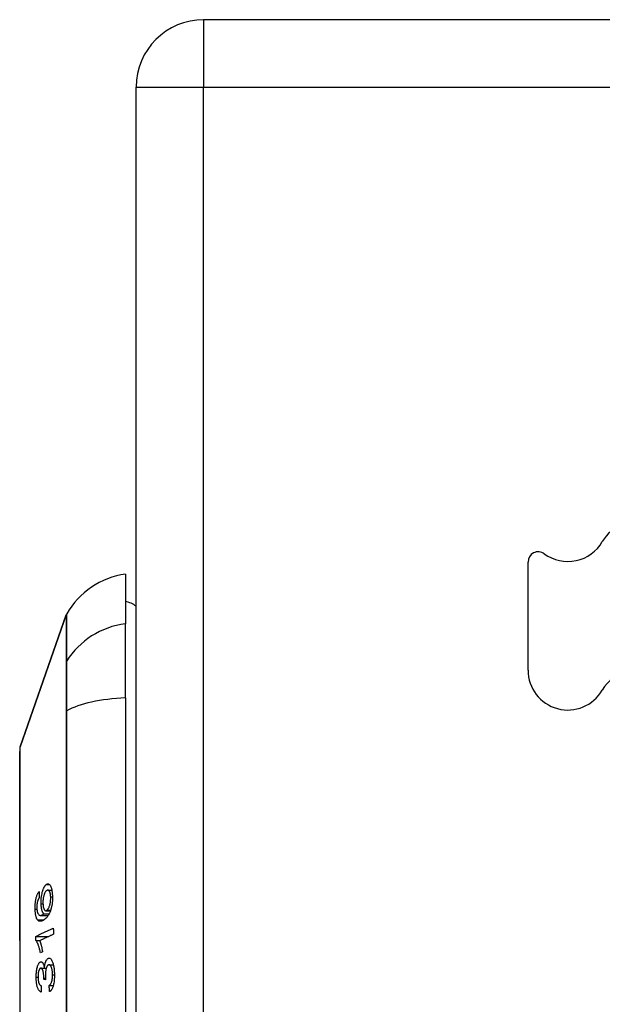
# Model space of a CAD drawing. Header units: inches. Extents: x 6 to 171, y 13 to 86.
# Tile 76 of 97: x 101.255 to 102.11, y 57.401 to 58.846. Entities that reach past the tile are written whole.
import ezdxf

# ---------------------------------------------------------------- set-up
doc = ezdxf.new("R2010")
doc.units = ezdxf.units.IN
doc.header["$MEASUREMENT"] = 0
doc.layers.add('Visible Edges(ANSI)', color=7, linetype='Continuous', lineweight=25)
doc.layers.add('Visible Tangent Edges(ANSI)', color=7, linetype='Continuous', lineweight=25)

msp = doc.modelspace()

# ---------------------------------------------------------------- linework, layer by layer
at = {"layer": 'Visible Edges(ANSI)'}
for p, q in [((102.3597, 58.846), (101.5247, 58.846)), ((101.4257, 41.027), (101.4257, 58.747)), ((102.0007, 57.8912), (102.0007, 58.05)), ((101.4099, 58.0322), (101.4099, 57.9595)), ((101.2553, 57.7788), (101.323, 57.9723)), ((101.4099, 57.8507), (101.4099, 57.9595)), ((101.4099, 57.8507), (101.4099, 56.9933)), ((101.2962, 57.5685), (101.302, 57.5685)), ((101.2852, 57.5313), (101.2967, 57.5313)), ((101.2902, 57.5337), (101.2981, 57.5337)), ((101.2931, 57.5382), (101.3001, 57.5382)), ((101.2784, 57.5006), (101.2977, 57.5006)), ((101.2785, 57.4947), (101.2853, 57.4947)), ((101.2885, 57.4778), (101.2854, 57.4764)), ((101.2979, 57.4588), (101.3043, 57.4588)), ((101.286, 57.4539), (101.2911, 57.4539)), ((101.2911, 57.4537), (101.2938, 57.4537)), ((101.2901, 57.4376), (101.2929, 57.4376)), ((101.2929, 57.437), (101.2901, 57.4376)), ((101.2981, 57.4287), (101.3042, 57.4287))]:
    msp.add_line(p, q, dxfattribs=at)
at = {"layer": 'Visible Edges(ANSI)', "flags": 128}
for points in [[(101.255, 57.7772), (101.255, 57.7768), (101.255, 57.7755), (101.255, 57.7733), (101.255, 57.7704), (101.255, 57.7665), (101.255, 57.7619), (101.255, 57.7564), (101.2549, 57.7502), (101.2549, 57.7431), (101.2549, 57.7353), (101.2549, 57.7267), (101.2549, 57.7173), (101.2549, 57.7072), (101.2548, 57.6965), (101.2548, 57.6851), (101.2548, 57.6731), (101.2548, 57.6605), (101.2548, 57.6473), (101.2549, 57.6336), (101.2549, 57.6194), (101.2549, 57.6047), (101.2549, 57.5895), (101.2549, 57.5738), (101.2549, 57.5578), (101.255, 57.5415), (101.255, 57.5249), (101.255, 57.5081), (101.255, 57.4911), (101.255, 57.474), (101.255, 57.4566), (101.255, 57.4392), (101.255, 57.4217), (101.255, 57.4042), (101.255, 57.3868)], [(101.2862, 57.5485), (101.2862, 57.5511), (101.2863, 57.5539), (101.2865, 57.5566), (101.2868, 57.5592), (101.2872, 57.5617), (101.2876, 57.5637), (101.288, 57.5653), (101.2883, 57.5663), (101.2886, 57.5673), (101.2888, 57.5682), (101.2891, 57.5691), (101.2894, 57.5699), (101.2897, 57.5707), (101.2901, 57.5714), (101.2904, 57.5721), (101.2907, 57.5728), (101.2911, 57.5734), (101.2914, 57.574), (101.2918, 57.5745), (101.2921, 57.575), (101.2925, 57.5754), (101.2929, 57.5758), (101.2932, 57.5762), (101.2936, 57.5765)], [(101.2936, 57.5765), (101.2941, 57.5769), (101.2946, 57.5772), (101.2952, 57.5775), (101.2957, 57.5776), (101.2962, 57.5777), (101.2967, 57.5776), (101.2973, 57.5775), (101.2978, 57.5773), (101.2983, 57.5769), (101.2989, 57.5764), (101.2994, 57.5757), (101.3001, 57.5747), (101.3006, 57.5735), (101.301, 57.5724), (101.3014, 57.5713), (101.3016, 57.5703), (101.3018, 57.5692), (101.302, 57.5682), (101.3022, 57.5671), (101.3024, 57.5659), (101.3025, 57.5647), (101.3026, 57.5635), (101.3027, 57.5623), (101.3028, 57.561)], [(101.2775, 57.5407), (101.2775, 57.542), (101.2775, 57.5433), (101.2775, 57.5447), (101.2775, 57.546), (101.2776, 57.5473), (101.2777, 57.5487), (101.2778, 57.55), (101.278, 57.5513), (101.2782, 57.5526), (101.2784, 57.5539), (101.2786, 57.5551), (101.2789, 57.5563), (101.2792, 57.5574), (101.2795, 57.5585), (101.2798, 57.5596), (101.2801, 57.5606), (101.2805, 57.5615), (101.2808, 57.5624), (101.2812, 57.5632), (101.2816, 57.5639), (101.282, 57.5646), (101.2824, 57.5652), (101.2828, 57.5658), (101.2832, 57.5664)], [(101.2832, 57.5664), (101.2832, 57.566), (101.2832, 57.5656), (101.2832, 57.5653), (101.2832, 57.5649), (101.2833, 57.5646), (101.2833, 57.5642), (101.2833, 57.5639), (101.2833, 57.5635), (101.2833, 57.5631), (101.2833, 57.5628), (101.2834, 57.5624), (101.2834, 57.5621), (101.2834, 57.5617), (101.2834, 57.5614), (101.2834, 57.561), (101.2834, 57.5606), (101.2835, 57.5603), (101.2835, 57.5599), (101.2835, 57.5596), (101.2835, 57.5592), (101.2835, 57.5588), (101.2835, 57.5585), (101.2836, 57.5581), (101.2836, 57.5578)], [(101.294, 57.5675), (101.2936, 57.5672), (101.2932, 57.5667), (101.2928, 57.5662), (101.2923, 57.5656), (101.2919, 57.5649), (101.2915, 57.5642), (101.2912, 57.5633), (101.2908, 57.5624), (101.2905, 57.5614), (101.2902, 57.5604), (101.29, 57.5595), (101.2898, 57.5587), (101.2896, 57.5579), (101.2895, 57.5571), (101.2894, 57.5564), (101.2893, 57.5555), (101.2892, 57.5547), (101.2891, 57.5539), (101.289, 57.5531), (101.289, 57.5522), (101.289, 57.5514), (101.289, 57.5506), (101.289, 57.5497), (101.289, 57.5489)], [(101.3028, 57.561), (101.3028, 57.5545), (101.3023, 57.5481), (101.3012, 57.5422), (101.3002, 57.5386), (101.2998, 57.5375), (101.2994, 57.5365), (101.2991, 57.5356), (101.2987, 57.5348), (101.2983, 57.534), (101.2979, 57.5332), (101.2975, 57.5325), (101.2971, 57.5319), (101.2966, 57.5312), (101.2962, 57.5306), (101.2958, 57.53), (101.2954, 57.5295), (101.2949, 57.529), (101.2945, 57.5285), (101.294, 57.528), (101.2936, 57.5275), (101.2931, 57.5271), (101.2927, 57.5267), (101.2922, 57.5263), (101.2918, 57.5259)], [(101.3003, 57.5587), (101.3002, 57.5594), (101.3002, 57.5602), (101.3001, 57.5609), (101.3, 57.5615), (101.2999, 57.5622), (101.2998, 57.5628), (101.2997, 57.5634), (101.2996, 57.564), (101.2994, 57.5646), (101.2993, 57.5651), (101.2991, 57.5655), (101.2989, 57.566), (101.2987, 57.5664), (101.2985, 57.5667), (101.2983, 57.5671), (101.2981, 57.5675), (101.2977, 57.5679), (101.2973, 57.5682), (101.2968, 57.5685), (101.2963, 57.5685), (101.2957, 57.5685), (101.2952, 57.5683), (101.2946, 57.568), (101.294, 57.5675)], [(101.2811, 57.5522), (101.281, 57.5519), (101.2809, 57.5515), (101.2808, 57.5511), (101.2807, 57.5507), (101.2806, 57.5503), (101.2806, 57.5499), (101.2805, 57.5495), (101.2804, 57.5491), (101.2804, 57.5487), (101.2803, 57.5483), (101.2802, 57.5478), (101.2802, 57.5474), (101.2801, 57.547), (101.2801, 57.5466), (101.2801, 57.5461), (101.28, 57.5457), (101.28, 57.5453), (101.28, 57.5448), (101.28, 57.5444), (101.28, 57.544), (101.28, 57.5435), (101.28, 57.5431), (101.28, 57.5427), (101.28, 57.5422)], [(101.2836, 57.5578), (101.2835, 57.5576), (101.2834, 57.5574), (101.2832, 57.5572), (101.2831, 57.557), (101.283, 57.5569), (101.2829, 57.5567), (101.2828, 57.5565), (101.2827, 57.5562), (101.2826, 57.556), (101.2825, 57.5558), (101.2824, 57.5556), (101.2822, 57.5554), (101.2821, 57.5551), (101.282, 57.5549), (101.2819, 57.5547), (101.2818, 57.5544), (101.2817, 57.5542), (101.2816, 57.5539), (101.2815, 57.5537), (101.2814, 57.5534), (101.2813, 57.5531), (101.2812, 57.5528), (101.2812, 57.5525), (101.2811, 57.5522)], [(101.2902, 57.5337), (101.29, 57.534), (101.2898, 57.5342), (101.2895, 57.5345), (101.2893, 57.5348), (101.2891, 57.5351), (101.2889, 57.5355), (101.2887, 57.5359), (101.2885, 57.5363), (101.2883, 57.5367), (101.2881, 57.5372), (101.2879, 57.5377), (101.2877, 57.5383), (101.2875, 57.5389), (101.2874, 57.5396), (101.2872, 57.5404), (101.287, 57.5412), (101.2869, 57.542), (101.2867, 57.5428), (101.2866, 57.5437), (101.2865, 57.5446), (101.2864, 57.5456), (101.2863, 57.5465), (101.2863, 57.5475), (101.2862, 57.5485)], [(101.289, 57.5489), (101.2891, 57.5475), (101.2892, 57.5462), (101.2893, 57.545), (101.2895, 57.5438), (101.2898, 57.5427), (101.2901, 57.5418), (101.2903, 57.541), (101.2906, 57.5404), (101.2909, 57.54), (101.2911, 57.5396), (101.2913, 57.5392), (101.2916, 57.539), (101.2919, 57.5387), (101.2921, 57.5385), (101.2924, 57.5384), (101.2927, 57.5383), (101.2929, 57.5382), (101.2932, 57.5382), (101.2935, 57.5383), (101.2938, 57.5384), (101.2941, 57.5385), (101.2944, 57.5386), (101.2947, 57.5388), (101.2949, 57.5391)], [(101.2949, 57.5391), (101.2953, 57.5394), (101.2957, 57.5398), (101.2961, 57.5403), (101.2964, 57.5408), (101.2968, 57.5414), (101.2972, 57.542), (101.2975, 57.5427), (101.2979, 57.5435), (101.2982, 57.5443), (101.2985, 57.5452), (101.2988, 57.5461), (101.2991, 57.5471), (101.2993, 57.5481), (101.2996, 57.5492), (101.2998, 57.5503), (101.2999, 57.5513), (101.3, 57.5524), (101.3001, 57.5533), (101.3002, 57.5542), (101.3003, 57.5551), (101.3003, 57.556), (101.3003, 57.5569), (101.3003, 57.5578), (101.3003, 57.5587)], [(101.2809, 57.5249), (101.2807, 57.5253), (101.2804, 57.5257), (101.2802, 57.5261), (101.28, 57.5265), (101.2797, 57.527), (101.2795, 57.5275), (101.2793, 57.5281), (101.2791, 57.5286), (101.279, 57.5292), (101.2788, 57.5298), (101.2786, 57.5305), (101.2785, 57.5311), (101.2783, 57.5318), (101.2782, 57.5325), (101.2781, 57.5333), (101.278, 57.5341), (101.2779, 57.5348), (101.2778, 57.5356), (101.2777, 57.5364), (101.2776, 57.5373), (101.2776, 57.5381), (101.2776, 57.539), (101.2775, 57.5398), (101.2775, 57.5407)], [(101.28, 57.5422), (101.28, 57.5419), (101.28, 57.5416), (101.28, 57.5412), (101.28, 57.5409), (101.2801, 57.5406), (101.2801, 57.5403), (101.2801, 57.54), (101.2801, 57.5397), (101.2802, 57.5394), (101.2802, 57.5391), (101.2803, 57.5388), (101.2803, 57.5385), (101.2803, 57.5382), (101.2804, 57.5379), (101.2804, 57.5376), (101.2805, 57.5374), (101.2805, 57.5371), (101.2806, 57.5369), (101.2807, 57.5366), (101.2807, 57.5364), (101.2808, 57.5362), (101.2809, 57.5359), (101.2809, 57.5357), (101.281, 57.5355)], [(101.281, 57.5355), (101.2816, 57.5342), (101.2822, 57.5332), (101.2829, 57.5324), (101.2835, 57.5318), (101.2842, 57.5315), (101.2848, 57.5314), (101.2853, 57.5313), (101.2856, 57.5313), (101.2859, 57.5314), (101.2862, 57.5314), (101.2865, 57.5315), (101.2868, 57.5316), (101.287, 57.5317), (101.2873, 57.5319), (101.2876, 57.532), (101.2879, 57.5322), (101.2882, 57.5323), (101.2885, 57.5325), (101.2888, 57.5327), (101.2891, 57.5329), (101.2894, 57.5331), (101.2897, 57.5333), (101.2899, 57.5335), (101.2902, 57.5337)], [(101.2918, 57.5259), (101.2913, 57.5255), (101.2908, 57.5251), (101.2903, 57.5248), (101.2898, 57.5244), (101.2893, 57.5241), (101.2888, 57.5238), (101.2884, 57.5236), (101.2879, 57.5234), (101.2874, 57.5232), (101.2869, 57.523), (101.2864, 57.5228), (101.286, 57.5227), (101.2855, 57.5227), (101.2851, 57.5227), (101.2846, 57.5227), (101.2842, 57.5227), (101.2837, 57.5228), (101.2833, 57.523), (101.2829, 57.5231), (101.2825, 57.5234), (101.2821, 57.5237), (101.2817, 57.524), (101.2813, 57.5245), (101.2809, 57.5249)], [(101.2784, 57.5006), (101.2795, 57.5011), (101.2805, 57.5016), (101.2816, 57.5021), (101.2827, 57.5026), (101.2837, 57.5031), (101.2848, 57.5036), (101.2859, 57.5041), (101.287, 57.5046), (101.288, 57.5052), (101.2891, 57.5057), (101.2902, 57.5062), (101.2913, 57.5067), (101.2923, 57.5072), (101.2934, 57.5077), (101.2945, 57.5082), (101.2956, 57.5087), (101.2966, 57.5092), (101.2977, 57.5098), (101.2988, 57.5103), (101.2999, 57.5108), (101.3009, 57.5113), (101.302, 57.5118), (101.3031, 57.5123), (101.3041, 57.5128)], [(101.3043, 57.5037), (101.3035, 57.5033), (101.3027, 57.5029), (101.3018, 57.5025), (101.301, 57.5021), (101.3002, 57.5017), (101.2993, 57.5013), (101.2985, 57.5009), (101.2976, 57.5005), (101.2968, 57.5001), (101.296, 57.4997), (101.2951, 57.4993), (101.2943, 57.4989), (101.2934, 57.4986), (101.2926, 57.4982), (101.2917, 57.4978), (101.2909, 57.4974), (101.2901, 57.497), (101.2892, 57.4966), (101.2884, 57.4962), (101.2876, 57.4958), (101.2867, 57.4954), (101.2859, 57.495), (101.285, 57.4946), (101.2842, 57.4942)], [(101.3041, 57.5128), (101.3041, 57.5124), (101.3041, 57.512), (101.3041, 57.5116), (101.3041, 57.5113), (101.3042, 57.5109), (101.3042, 57.5105), (101.3042, 57.5101), (101.3042, 57.5098), (101.3042, 57.5094), (101.3042, 57.509), (101.3042, 57.5086), (101.3042, 57.5082), (101.3042, 57.5079), (101.3042, 57.5075), (101.3042, 57.5071), (101.3042, 57.5067), (101.3043, 57.5063), (101.3043, 57.506), (101.3043, 57.5056), (101.3043, 57.5052), (101.3043, 57.5048), (101.3043, 57.5045), (101.3043, 57.5041), (101.3043, 57.5037)], [(101.2785, 57.4947), (101.2785, 57.495), (101.2785, 57.4952), (101.2785, 57.4954), (101.2784, 57.4957), (101.2784, 57.4959), (101.2784, 57.4962), (101.2784, 57.4964), (101.2784, 57.4967), (101.2784, 57.4969), (101.2784, 57.4972), (101.2784, 57.4974), (101.2784, 57.4976), (101.2784, 57.4979), (101.2784, 57.4981), (101.2784, 57.4984), (101.2784, 57.4986), (101.2784, 57.4989), (101.2784, 57.4991), (101.2784, 57.4994), (101.2784, 57.4996), (101.2784, 57.4998), (101.2784, 57.5001), (101.2784, 57.5003), (101.2784, 57.5006)], [(101.2854, 57.4764), (101.2851, 57.4778), (101.2847, 57.4792), (101.2844, 57.4805), (101.2841, 57.4817), (101.2838, 57.4829), (101.2835, 57.4839), (101.2832, 57.4849), (101.2829, 57.4859), (101.2826, 57.4867), (101.2823, 57.4876), (101.282, 57.4883), (101.2817, 57.489), (101.2815, 57.4897), (101.2812, 57.4903), (101.281, 57.4908), (101.2807, 57.4913), (101.2804, 57.4919), (101.2802, 57.4924), (101.2799, 57.4928), (101.2796, 57.4933), (101.2793, 57.4937), (101.279, 57.4941), (101.2788, 57.4944), (101.2785, 57.4947)], [(101.2842, 57.4942), (101.2844, 57.4938), (101.2845, 57.4934), (101.2847, 57.4929), (101.2848, 57.4925), (101.285, 57.492), (101.2852, 57.4916), (101.2853, 57.4911), (101.2855, 57.4906), (101.2856, 57.4901), (101.2857, 57.4896), (101.2859, 57.4891), (101.286, 57.4886), (101.2862, 57.4881), (101.2863, 57.4876), (101.2865, 57.487), (101.2866, 57.4863), (101.2868, 57.4855), (101.2871, 57.4846), (101.2873, 57.4836), (101.2875, 57.4825), (101.2878, 57.4814), (101.288, 57.4803), (101.2882, 57.4791), (101.2885, 57.4778)], [(101.279, 57.4405), (101.279, 57.4421), (101.2791, 57.4438), (101.2792, 57.4454), (101.2793, 57.447), (101.2794, 57.4486), (101.2796, 57.4501), (101.2799, 57.4516), (101.2801, 57.4531), (101.2804, 57.4544), (101.2808, 57.4557), (101.2811, 57.4569), (101.2815, 57.4581), (101.2819, 57.459), (101.2823, 57.4598), (101.2827, 57.4605), (101.283, 57.4611), (101.2834, 57.4616), (101.2837, 57.462), (101.284, 57.4624), (101.2844, 57.4627), (101.2847, 57.4629), (101.2851, 57.4631), (101.2854, 57.4632), (101.2858, 57.4633)], [(101.2858, 57.4633), (101.286, 57.4633), (101.2863, 57.4633), (101.2865, 57.4633), (101.2868, 57.4632), (101.287, 57.4631), (101.2872, 57.463), (101.2875, 57.4629), (101.2877, 57.4627), (101.2879, 57.4625), (101.2881, 57.4622), (101.2883, 57.4619), (101.2886, 57.4616), (101.2888, 57.4612), (101.2891, 57.4608), (101.2893, 57.4603), (101.2895, 57.4598), (101.2898, 57.4591), (101.29, 57.4585), (101.2902, 57.4577), (101.2904, 57.457), (101.2906, 57.4562), (101.2908, 57.4554), (101.2909, 57.4546), (101.2911, 57.4537)], [(101.2911, 57.4537), (101.2911, 57.4545), (101.2912, 57.4553), (101.2913, 57.456), (101.2914, 57.4568), (101.2915, 57.4575), (101.2916, 57.4583), (101.2918, 57.459), (101.2919, 57.4597), (101.292, 57.4604), (101.2922, 57.461), (101.2924, 57.4617), (101.2926, 57.4623), (101.2927, 57.4629), (101.293, 57.4634), (101.2932, 57.4641), (101.2935, 57.4648), (101.2939, 57.4656), (101.2944, 57.4663), (101.2949, 57.4669), (101.2954, 57.4675), (101.2959, 57.4679), (101.2964, 57.4682), (101.297, 57.4684), (101.2975, 57.4685)], [(101.2976, 57.4588), (101.2973, 57.4587), (101.297, 57.4586), (101.2967, 57.4585), (101.2964, 57.4583), (101.2961, 57.4581), (101.2958, 57.4578), (101.2955, 57.4575), (101.2953, 57.4571), (101.295, 57.4567), (101.2948, 57.4562), (101.2945, 57.4557), (101.2943, 57.4551), (101.294, 57.4545), (101.2938, 57.4538), (101.2936, 57.4531), (101.2934, 57.4522), (101.2932, 57.4513), (101.293, 57.4502), (101.2928, 57.4491), (101.2927, 57.448), (101.2926, 57.4469), (101.2926, 57.4458), (101.2925, 57.4446), (101.2925, 57.4434)], [(101.2975, 57.4685), (101.2982, 57.4686), (101.2989, 57.4684), (101.2996, 57.4681), (101.3003, 57.4676), (101.3009, 57.4669), (101.3016, 57.466), (101.3021, 57.4649), (101.3027, 57.4638), (101.3031, 57.4626), (101.3035, 57.4615), (101.3038, 57.4604), (101.3041, 57.4594), (101.3044, 57.4583), (101.3046, 57.4572), (101.3048, 57.4561), (101.305, 57.4549), (101.3052, 57.4536), (101.3053, 57.4524), (101.3055, 57.4511), (101.3056, 57.4498), (101.3056, 57.4484), (101.3057, 57.4471), (101.3057, 57.4457), (101.3058, 57.4444)], [(101.3031, 57.4441), (101.3031, 57.4453), (101.303, 57.4465), (101.3029, 57.4477), (101.3028, 57.4488), (101.3027, 57.4499), (101.3025, 57.451), (101.3023, 57.452), (101.3021, 57.4529), (101.3018, 57.4537), (101.3016, 57.4545), (101.3014, 57.4551), (101.3011, 57.4557), (101.3009, 57.4563), (101.3006, 57.4567), (101.3003, 57.4572), (101.3, 57.4576), (101.2997, 57.4579), (101.2994, 57.4582), (101.2991, 57.4584), (101.2988, 57.4586), (101.2985, 57.4587), (101.2982, 57.4588), (101.2979, 57.4588), (101.2976, 57.4588)], [(101.2857, 57.4538), (101.2854, 57.4538), (101.2852, 57.4537), (101.2849, 57.4535), (101.2846, 57.4533), (101.2844, 57.4531), (101.2841, 57.4528), (101.2839, 57.4525), (101.2837, 57.4521), (101.2834, 57.4517), (101.2832, 57.4512), (101.283, 57.4506), (101.2828, 57.45), (101.2826, 57.4494), (101.2824, 57.4488), (101.2823, 57.4481), (101.2821, 57.4474), (101.282, 57.4466), (101.2819, 57.4459), (101.2818, 57.4451), (101.2818, 57.4443), (101.2817, 57.4435), (101.2817, 57.4427), (101.2817, 57.4418), (101.2817, 57.441)], [(101.2901, 57.4391), (101.29, 57.4428), (101.2896, 57.4463), (101.2891, 57.4493), (101.2886, 57.451), (101.2884, 57.4515), (101.2883, 57.4517), (101.2882, 57.452), (101.2881, 57.4522), (101.2879, 57.4525), (101.2878, 57.4527), (101.2877, 57.4529), (101.2875, 57.4531), (101.2874, 57.4532), (101.2872, 57.4533), (101.2871, 57.4535), (101.2869, 57.4536), (101.2868, 57.4537), (101.2866, 57.4537), (101.2865, 57.4538), (101.2863, 57.4538), (101.2862, 57.4538), (101.286, 57.4539), (101.2859, 57.4538), (101.2857, 57.4538)], [(101.2925, 57.4434), (101.2925, 57.4432), (101.2925, 57.4429), (101.2925, 57.4426), (101.2926, 57.4424), (101.2926, 57.4421), (101.2926, 57.4418), (101.2926, 57.4416), (101.2926, 57.4413), (101.2926, 57.441), (101.2926, 57.4408), (101.2926, 57.4405), (101.2927, 57.4402), (101.2927, 57.4399), (101.2927, 57.4397), (101.2927, 57.4394), (101.2927, 57.4391), (101.2928, 57.4389), (101.2928, 57.4386), (101.2928, 57.4383), (101.2928, 57.4381), (101.2929, 57.4378), (101.2929, 57.4375), (101.2929, 57.4373), (101.2929, 57.437)], [(101.2981, 57.4287), (101.2985, 57.429), (101.2989, 57.4294), (101.2993, 57.4297), (101.2996, 57.4301), (101.3, 57.4306), (101.3004, 57.4311), (101.3007, 57.4316), (101.301, 57.4323), (101.3014, 57.4329), (101.3017, 57.4337), (101.3019, 57.4345), (101.3022, 57.4353), (101.3023, 57.436), (101.3025, 57.4367), (101.3026, 57.4374), (101.3027, 57.4381), (101.3028, 57.4388), (101.3029, 57.4395), (101.303, 57.4402), (101.303, 57.441), (101.3031, 57.4418), (101.3031, 57.4425), (101.3031, 57.4433), (101.3031, 57.4441)], [(101.3058, 57.4444), (101.3058, 57.4422), (101.3057, 57.4401), (101.3056, 57.438), (101.3054, 57.4359), (101.3052, 57.4339), (101.3049, 57.432), (101.3046, 57.4304), (101.3042, 57.4291), (101.3039, 57.4279), (101.3037, 57.427), (101.3034, 57.4261), (101.3031, 57.4253), (101.3028, 57.4245), (101.3024, 57.4238), (101.3021, 57.4232), (101.3017, 57.4225), (101.3014, 57.422), (101.301, 57.4215), (101.3006, 57.421), (101.3003, 57.4206), (101.2999, 57.4203), (101.2995, 57.42), (101.2991, 57.4198), (101.2987, 57.4196)], [(101.2861, 57.4188), (101.2855, 57.4191), (101.2849, 57.4195), (101.2843, 57.4199), (101.2837, 57.4205), (101.2832, 57.4212), (101.2826, 57.422), (101.2821, 57.4229), (101.2817, 57.4238), (101.2813, 57.4247), (101.281, 57.4257), (101.2807, 57.4265), (101.2805, 57.4274), (101.2802, 57.4284), (101.28, 57.4293), (101.2798, 57.4303), (101.2797, 57.4314), (101.2795, 57.4325), (101.2794, 57.4336), (101.2793, 57.4347), (101.2792, 57.4358), (101.2791, 57.437), (101.2791, 57.4381), (101.279, 57.4393), (101.279, 57.4405)], [(101.2817, 57.441), (101.2817, 57.4397), (101.2817, 57.4384), (101.2819, 57.4372), (101.282, 57.436), (101.2822, 57.4348), (101.2824, 57.4339), (101.2826, 57.433), (101.2828, 57.4324), (101.283, 57.4319), (101.2832, 57.4314), (101.2834, 57.431), (101.2836, 57.4306), (101.2839, 57.4302), (101.2841, 57.4299), (101.2843, 57.4296), (101.2845, 57.4294), (101.2848, 57.4291), (101.285, 57.4289), (101.2853, 57.4287), (101.2855, 57.4286), (101.2858, 57.4284), (101.286, 57.4283), (101.2863, 57.4282), (101.2865, 57.4281)], [(101.2901, 57.4376), (101.2901, 57.4377), (101.2901, 57.4377), (101.2901, 57.4378), (101.2901, 57.4379), (101.2901, 57.4379), (101.2901, 57.438), (101.2901, 57.4381), (101.2901, 57.4381), (101.2901, 57.4382), (101.2901, 57.4382), (101.2901, 57.4383), (101.2901, 57.4384), (101.2901, 57.4384), (101.2901, 57.4385), (101.2901, 57.4386), (101.2901, 57.4386), (101.2901, 57.4387), (101.2901, 57.4387), (101.2901, 57.4388), (101.2901, 57.4389), (101.2901, 57.4389), (101.2901, 57.439), (101.2901, 57.4391), (101.2901, 57.4391)], [(101.2987, 57.4196), (101.2986, 57.42), (101.2986, 57.4204), (101.2986, 57.4207), (101.2986, 57.4211), (101.2985, 57.4215), (101.2985, 57.4219), (101.2985, 57.4223), (101.2985, 57.4226), (101.2984, 57.423), (101.2984, 57.4234), (101.2984, 57.4238), (101.2984, 57.4242), (101.2984, 57.4245), (101.2983, 57.4249), (101.2983, 57.4253), (101.2983, 57.4257), (101.2983, 57.4261), (101.2982, 57.4264), (101.2982, 57.4268), (101.2982, 57.4272), (101.2982, 57.4276), (101.2981, 57.428), (101.2981, 57.4284), (101.2981, 57.4287)], [(101.2865, 57.4281), (101.2865, 57.4277), (101.2865, 57.4273), (101.2865, 57.4269), (101.2864, 57.4266), (101.2864, 57.4262), (101.2864, 57.4258), (101.2864, 57.4254), (101.2864, 57.425), (101.2863, 57.4246), (101.2863, 57.4242), (101.2863, 57.4239), (101.2863, 57.4235), (101.2863, 57.4231), (101.2863, 57.4227), (101.2862, 57.4223), (101.2862, 57.4219), (101.2862, 57.4215), (101.2862, 57.4212), (101.2862, 57.4208), (101.2861, 57.4204), (101.2861, 57.42), (101.2861, 57.4196), (101.2861, 57.4192), (101.2861, 57.4188)]]:
    msp.add_lwpolyline(points, dxfattribs=at)
at = {"layer": 'Visible Edges(ANSI)'}
for centre, radius, start, end in [((101.5247, 58.747), 0.099, 90, 180), ((102.1603, 58.0508), 0.0584, 0, 150), ((102.0591, 58.1092), 0.0584, 233.7469, 330), ((102.0157, 58.05), 0.015, 53.7469, 180), ((101.4263, 57.9152), 0.1181, 97.9413, 150.1831), ((101.4021, 57.9535), 0.0394, 53.1301, 78.463), ((101.3323, 57.9691), 0.00984, 150.1831, 160.71), ((102.0591, 57.8912), 0.0584, 180, 330), ((102.1603, 57.8328), 0.0584, 53.7469, 150), ((101.2599, 57.7772), 0.00492, 160.71, 179.8269)]:
    msp.add_arc(centre, radius, start, end, dxfattribs=at)
at = {"layer": 'Visible Tangent Edges(ANSI)'}
for p, q in [((101.5247, 58.846), (101.5247, 58.747)), ((101.4257, 58.747), (101.5247, 58.747)), ((101.5247, 58.747), (102.3597, 58.747)), ((101.5247, 41.027), (101.5247, 58.747)), ((101.323, 57.9723), (101.2553, 57.7788)), ((101.323, 57.9027), (101.323, 57.9025)), ((101.323, 57.8308), (101.323, 57.8303)), ((101.2936, 57.5765), (101.2988, 57.5765)), ((101.2862, 57.5485), (101.289, 57.5485)), ((101.3003, 57.5587), (101.3028, 57.5587)), ((101.2775, 57.5407), (101.2801, 57.5407)), ((101.2949, 57.5391), (101.3003, 57.5391)), ((101.2809, 57.5249), (101.2906, 57.5249)), ((101.2858, 57.4633), (101.2864, 57.4633)), ((101.2975, 57.4685), (101.2984, 57.4685)), ((101.3031, 57.4441), (101.3058, 57.4441)), ((101.279, 57.4405), (101.2817, 57.4405)), ((101.2901, 57.4391), (101.2927, 57.4391))]:
    msp.add_line(p, q, dxfattribs=at)
at = {"layer": 'Visible Tangent Edges(ANSI)', "flags": 128}
for points in [[(101.323, 57.9723), (101.323, 57.9722), (101.323, 57.9718), (101.323, 57.9712), (101.323, 57.9704), (101.323, 57.9693), (101.323, 57.9679), (101.323, 57.9664), (101.323, 57.9645), (101.323, 57.9624), (101.323, 57.9601), (101.323, 57.9576), (101.323, 57.9548), (101.323, 57.9517), (101.323, 57.9484), (101.323, 57.9449), (101.323, 57.9412), (101.323, 57.9372), (101.323, 57.9329), (101.323, 57.9285), (101.323, 57.9238), (101.323, 57.9188), (101.323, 57.9137), (101.323, 57.9083), (101.323, 57.9027)], [(101.324, 57.9048), (101.324, 57.9104), (101.324, 57.9157), (101.3239, 57.9209), (101.3239, 57.9258), (101.3239, 57.9304), (101.3239, 57.9349), (101.3239, 57.9391), (101.3239, 57.943), (101.3239, 57.9468), (101.3239, 57.9503), (101.3238, 57.9535), (101.3238, 57.9566), (101.3238, 57.9593), (101.3238, 57.9619), (101.3238, 57.9642), (101.3238, 57.9662), (101.3238, 57.9681), (101.3238, 57.9696), (101.3238, 57.971), (101.3238, 57.972), (101.3238, 57.9729), (101.3238, 57.9735), (101.3238, 57.9738), (101.3238, 57.974)], [(101.323, 57.9025), (101.323, 57.901), (101.323, 57.8993), (101.323, 57.8975), (101.323, 57.8955), (101.323, 57.8933), (101.323, 57.8911), (101.323, 57.8887), (101.323, 57.8862), (101.323, 57.8835), (101.323, 57.8807), (101.323, 57.8778), (101.323, 57.8748), (101.323, 57.8716), (101.323, 57.8684), (101.323, 57.865), (101.323, 57.8615), (101.323, 57.858), (101.323, 57.8543), (101.323, 57.8506), (101.323, 57.8468), (101.323, 57.8429), (101.323, 57.8389), (101.323, 57.8349), (101.323, 57.8308)], [(101.324, 57.8316), (101.324, 57.8358), (101.324, 57.8399), (101.324, 57.844), (101.324, 57.848), (101.324, 57.8519), (101.324, 57.8557), (101.324, 57.8594), (101.324, 57.8631), (101.324, 57.8666), (101.324, 57.8701), (101.324, 57.8734), (101.324, 57.8766), (101.324, 57.8797), (101.324, 57.8827), (101.324, 57.8855), (101.324, 57.8883), (101.324, 57.8908), (101.324, 57.8933), (101.324, 57.8956), (101.324, 57.8977), (101.324, 57.8997), (101.324, 57.9016), (101.324, 57.9033), (101.324, 57.9048)], [(101.323, 57.8303), (101.323, 57.7975), (101.323, 57.7644), (101.323, 57.7311), (101.323, 57.6975), (101.323, 57.6636), (101.323, 57.6296), (101.323, 57.5954), (101.323, 57.5611), (101.323, 57.5266), (101.323, 57.492), (101.323, 57.4574), (101.323, 57.4228), (101.323, 57.3881)], [(101.3238, 57.388), (101.3238, 57.4228), (101.3238, 57.4575), (101.3238, 57.4922), (101.3238, 57.5268), (101.3238, 57.5614), (101.3238, 57.5959), (101.3238, 57.6302), (101.3239, 57.6643), (101.3239, 57.6982), (101.3239, 57.732), (101.3239, 57.7654), (101.324, 57.7986), (101.324, 57.8316)], [(101.255, 57.6954), (101.255, 57.702), (101.255, 57.7083), (101.255, 57.7144), (101.255, 57.7202), (101.2551, 57.7258), (101.2551, 57.7311), (101.2551, 57.7361), (101.2551, 57.7409), (101.2551, 57.7454), (101.2552, 57.7497), (101.2552, 57.7536), (101.2552, 57.7573), (101.2552, 57.7607), (101.2552, 57.7638), (101.2552, 57.7666), (101.2552, 57.7692), (101.2552, 57.7714), (101.2553, 57.7734), (101.2553, 57.775), (101.2553, 57.7764), (101.2553, 57.7774), (101.2553, 57.7782), (101.2553, 57.7786), (101.2553, 57.7788)], [(101.255, 57.6509), (101.255, 57.6529), (101.255, 57.6549), (101.255, 57.6568), (101.255, 57.6588), (101.255, 57.6608), (101.255, 57.6627), (101.255, 57.6646), (101.255, 57.6665), (101.255, 57.6685), (101.255, 57.6703), (101.255, 57.6722), (101.255, 57.6741), (101.255, 57.6759), (101.255, 57.6778), (101.255, 57.6796), (101.255, 57.6814), (101.255, 57.6832), (101.255, 57.685), (101.255, 57.6868), (101.255, 57.6885), (101.255, 57.6903), (101.255, 57.692), (101.255, 57.6937), (101.255, 57.6954)], [(101.2553, 57.3805), (101.2553, 57.4011), (101.2553, 57.4219), (101.2553, 57.4427), (101.2553, 57.4634), (101.2553, 57.4839), (101.2552, 57.5042), (101.2552, 57.5242), (101.2552, 57.5439), (101.2552, 57.5632), (101.2551, 57.5819), (101.2551, 57.6002), (101.255, 57.6178), (101.255, 57.6347), (101.255, 57.6509)]]:
    msp.add_lwpolyline(points, dxfattribs=at)
at = {"layer": 'Visible Tangent Edges(ANSI)'}
msp.add_arc((101.2599, 57.7772), 0.00492, 160.71, 179.8269, dxfattribs=at)
for centre, major_axis, ratio, start_param, end_param in [((101.4263, 57.849), (-0.1181, 0), 0.943995, 4.850991, 5.75935), ((101.3325, 57.9001), (-0.00984, -0.00008), 0.945463, 5.751833, 6.01554), ((101.4263, 57.8121), (-0.1181, 0), 0.32996, 4.850991, 5.75935), ((101.3325, 57.8299), (-0.00984, 0.00003), 0.32572, 5.760249, 6.023956)]:
    msp.add_ellipse(centre, major_axis=major_axis, ratio=ratio, start_param=start_param, end_param=end_param, dxfattribs=at)

doc.saveas('drawing.dxf')
